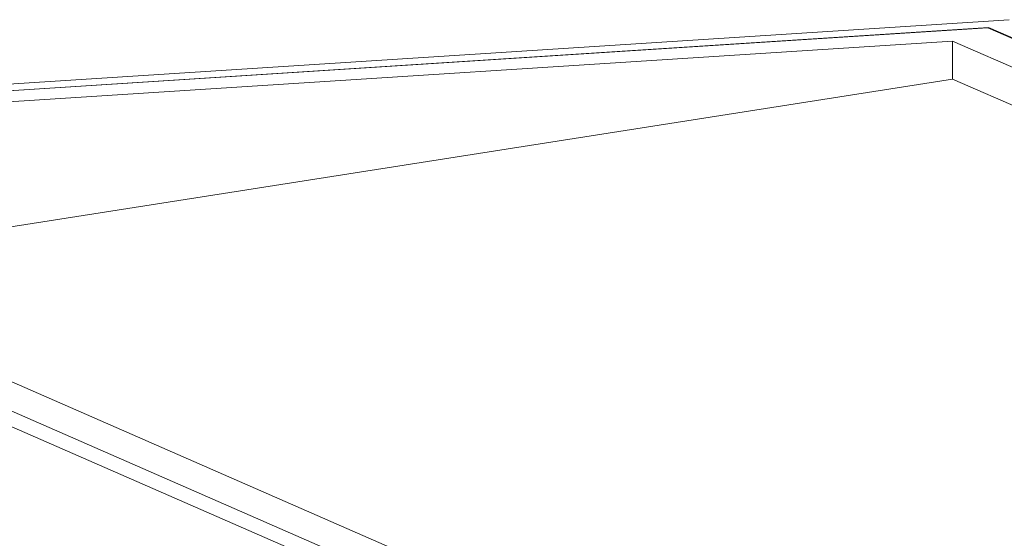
# Model space of a CAD drawing. Header units: millimetres. Extents: x -784 to 360321, y -10607 to 16514.
# Tile 80 of 95: x 310529 to 317638, y 309 to 4051. Entities that reach past the tile are written whole.
import ezdxf

# ---------------------------------------------------------------- set-up
doc = ezdxf.new("R2010")
doc.units = ezdxf.units.MM
doc.layers.add('A-GENM', color=7, linetype='Continuous', lineweight=5)
doc.layers.add('A-ROOF', color=7, linetype='Continuous', lineweight=18, true_color=0x7f7f7f)
doc.layers.add('A-WALL', color=7, linetype='Continuous', lineweight=18, true_color=0x7f7f7f)

# ---------------------------------------------------------------- blocks, each defined once
blk = doc.blocks.new('Modele ogólne 1 - Modele ogólne 1-1641072-_3D_ Kopia 1 Kopia 2')
at = {"layer": 'A-GENM'}
for p, q in [((-37017.5, 4051.3), (-49172.1, 3268.3)), ((-48825.8, 3242.4), (-37171.6, 3993.2)), ((-37171.6, 3993.2), (-34651.9, 2892.5))]:
    blk.add_line(p, q, dxfattribs=at)

msp = doc.modelspace()

# ---------------------------------------------------------------- linework, layer by layer
at = {"layer": 'A-ROOF', "color": 7, "lineweight": 5}
for p, q in [((317264.4, 3622.4), (308584, 2261.2)), ((327614.1, -898.7), (317264.4, 3622.4)), ((312567.8, 196.7), (310115.9, 1267.7))]:
    msp.add_line(p, q, dxfattribs=at)
at = {"layer": 'A-WALL', "color": 7, "lineweight": 5}
for p, q in [((305854, 3243.2), (317523.2, 3995)), ((317523.2, 3995), (320038.3, 2896.3)), ((317264.4, 3897.4), (306435.5, 3199.8)), ((319791.8, 2793.4), (317264.4, 3897.4)), ((317264.4, 3897.4), (317264.4, 3622.4)), ((317075, -1658.5), (305854, 3243.2)), ((306435.5, 3199.8), (317333.8, -1561))]:
    msp.add_line(p, q, dxfattribs=at)

# ---------------------------------------------------------------- block references
at = {"layer": 'A-GENM'}
msp.add_blockref('Modele ogólne 1 - Modele ogólne 1-1641072-_3D_ Kopia 1 Kopia 2', (354690.2, 0), dxfattribs=at)

doc.saveas('drawing.dxf')
